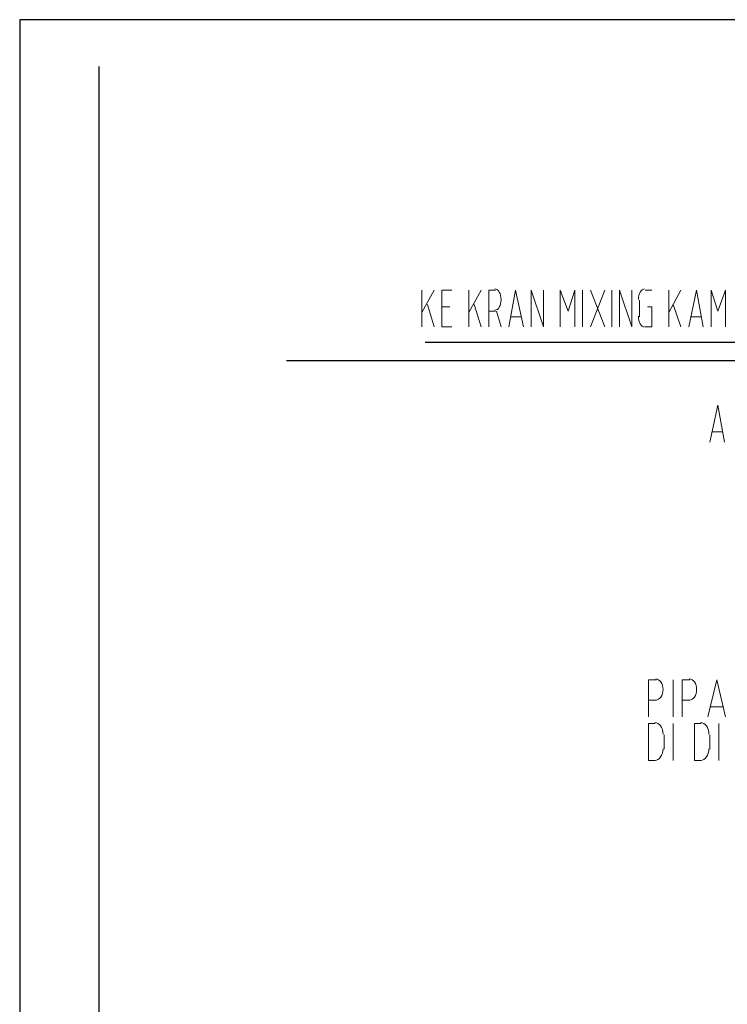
# Model space of a CAD drawing. Header units: millimetres. Extents: x 0 to 420, y 0 to 297.
# Tile 52 of 100: x 52 to 79, y 222 to 260. Entities that reach past the tile are written whole.
import ezdxf

# ---------------------------------------------------------------- set-up
doc = ezdxf.new("R2010")
doc.units = ezdxf.units.MM
doc.layers.add('LINE_000000', color=7, linetype='Continuous')

msp = doc.modelspace()

# ---------------------------------------------------------------- linework, layer by layer
at = {"layer": 'LINE_000000', "lineweight": 13}
for p, q in [((67.098, 248.031), (67.098, 249.428)), ((67.564, 249.428), (67.098, 248.581)), ((68.876, 248.031), (68.876, 249.428)), ((69.342, 249.428), (68.876, 248.581)), ((73.194, 248.031), (73.194, 249.428)), ((73.491, 249.428), (74.041, 248.031)), ((74.041, 249.428), (73.491, 248.031)), ((74.295, 248.031), (74.295, 249.428)), ((75.565, 249.428), (75.819, 249.428)), ((76.454, 248.031), (76.454, 249.428)), ((76.92, 249.428), (76.454, 248.581)), ((67.31, 248.878), (67.564, 248.031)), ((69.088, 248.878), (69.342, 248.031)), ((75.353, 248.412), (75.353, 249.047)), ((76.623, 248.878), (76.92, 248.031)), ((68.157, 248.793), (67.86, 248.793)), ((69.892, 248.624), (69.638, 248.624)), ((69.935, 248.624), (70.104, 248.031)), ((70.866, 248.412), (70.485, 248.412)), ((77.682, 248.412), (77.301, 248.412)), ((78.486, 244.052), (78.105, 244.052)), ((76.623, 233.257), (76.623, 234.654)), ((75.988, 233.892), (75.692, 233.892)), ((77.258, 233.892), (76.962, 233.892)), ((78.528, 233.638), (78.02, 233.638)), ((76.623, 231.606), (76.623, 233.003)), ((78.359, 231.606), (78.359, 233.003)), ((76.285, 232.029), (76.285, 232.579)), ((78.02, 232.029), (78.02, 232.579)), ((75.692, 231.606), (75.946, 231.606)), ((77.428, 231.606), (77.682, 231.606))]:
    msp.add_line(p, q, dxfattribs=at)
at = {"layer": 'LINE_000000', "lineweight": 25}
msp.add_line((61.976, 246.761), (133.943, 246.761), dxfattribs=at)
msp.add_lwpolyline([(51.858, 259.673), (51.858, 29.676), (335.026, 29.676), (335.026, 259.673), (51.858, 259.673)], close=True, dxfattribs=at)
msp.add_lwpolyline([(51.858, 259.673), (51.858, 29.676), (335.026, 29.676), (335.026, 259.673), (51.858, 259.673)], close=True, dxfattribs=at)
for points in [[(54.864, 257.895), (54.864, 159.131), (141.266, 159.131), (141.266, 257.895)], [(97.155, 236.813), (84.159, 236.813), (84.159, 247.438), (67.225, 247.438)]]:
    msp.add_lwpolyline(points, dxfattribs=at)
at = {"layer": 'LINE_000000', "lineweight": 13}
for points in [[(68.241, 248.031), (67.86, 248.031), (67.86, 249.428), (68.241, 249.428)], [(69.638, 248.031), (69.638, 249.428), (69.892, 249.428)], [(69.871, 248.666), (69.918, 248.674), (69.962, 248.698), (70.001, 248.735), (70.036, 248.784), (70.064, 248.843), (70.086, 248.912), (70.099, 248.987), (70.104, 249.068), (70.099, 249.149), (70.086, 249.225), (70.064, 249.293), (70.036, 249.353), (70.001, 249.402), (69.962, 249.439), (69.918, 249.462), (69.871, 249.47)], [(70.4, 248.031), (70.654, 249.428), (70.951, 248.031)], [(71.247, 248.031), (71.247, 249.428), (71.713, 248.031), (71.713, 249.428)], [(72.348, 248.031), (72.348, 249.428), (72.644, 248.624), (72.898, 249.428), (72.898, 248.031)], [(74.591, 248.031), (74.591, 249.428), (75.057, 248.031), (75.057, 249.428)], [(75.544, 249.47), (75.497, 249.462), (75.453, 249.439), (75.414, 249.402), (75.379, 249.353), (75.351, 249.293), (75.329, 249.225), (75.316, 249.149), (75.311, 249.068)], [(77.216, 248.031), (77.512, 249.428), (77.766, 248.031)], [(78.063, 248.031), (78.063, 249.428), (78.317, 248.624), (78.613, 249.428), (78.613, 248.031)], [(75.65, 248.793), (75.819, 248.793), (75.819, 248.031), (75.565, 248.031)], [(75.311, 248.433), (75.316, 248.352), (75.329, 248.277), (75.351, 248.208), (75.379, 248.149), (75.414, 248.1), (75.453, 248.063), (75.497, 248.039), (75.544, 248.031)], [(78.02, 243.671), (78.317, 245.068), (78.571, 243.671)], [(75.967, 233.892), (76.023, 233.9), (76.074, 233.923), (76.121, 233.96), (76.162, 234.009), (76.195, 234.069), (76.221, 234.137), (76.237, 234.213), (76.242, 234.294), (76.237, 234.375), (76.221, 234.45), (76.195, 234.519), (76.162, 234.578), (76.121, 234.627), (76.074, 234.664), (76.023, 234.688), (75.967, 234.696)], [(77.237, 233.892), (77.293, 233.9), (77.344, 233.923), (77.391, 233.96), (77.432, 234.009), (77.465, 234.069), (77.491, 234.137), (77.507, 234.213), (77.512, 234.294), (77.507, 234.375), (77.491, 234.45), (77.465, 234.519), (77.432, 234.578), (77.391, 234.627), (77.344, 234.664), (77.293, 234.688), (77.237, 234.696)], [(75.692, 233.257), (75.692, 234.654), (75.988, 234.654)], [(76.962, 233.257), (76.962, 234.654), (77.258, 234.654)], [(77.936, 233.257), (78.274, 234.654), (78.613, 233.257)], [(75.946, 233.003), (75.692, 233.003), (75.692, 231.606)], [(76.242, 232.6), (76.236, 232.69), (76.217, 232.773), (76.188, 232.849), (76.149, 232.915), (76.102, 232.969), (76.048, 233.01), (75.989, 233.036), (75.925, 233.045)], [(77.682, 233.003), (77.428, 233.003), (77.428, 231.606)], [(77.978, 232.6), (77.972, 232.69), (77.953, 232.773), (77.924, 232.849), (77.885, 232.915), (77.838, 232.969), (77.784, 233.01), (77.724, 233.036), (77.661, 233.045)], [(75.925, 231.606), (75.989, 231.615), (76.048, 231.641), (76.102, 231.682), (76.149, 231.736), (76.188, 231.802), (76.217, 231.877), (76.236, 231.961), (76.242, 232.05)], [(77.661, 231.606), (77.724, 231.615), (77.784, 231.641), (77.838, 231.682), (77.885, 231.736), (77.924, 231.802), (77.953, 231.877), (77.972, 231.961), (77.978, 232.05)]]:
    msp.add_lwpolyline(points, dxfattribs=at)

doc.saveas('drawing.dxf')
